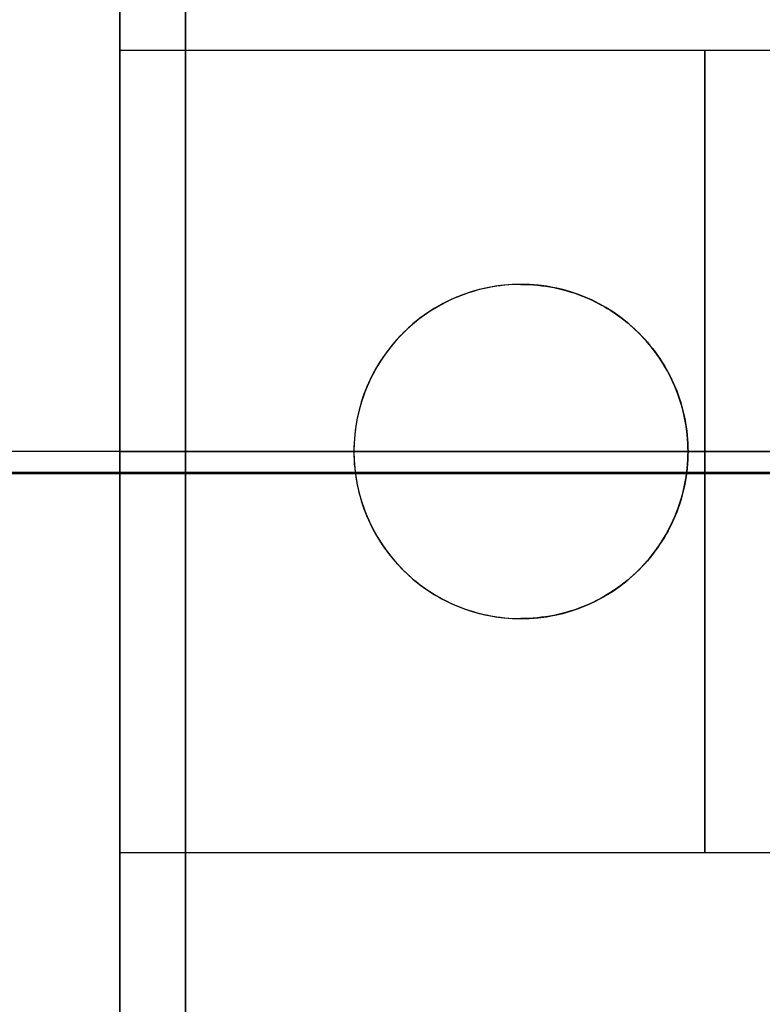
# Model space of a CAD drawing. Header units: millimetres. Extents: x -659 to 534, y -17 to 14.
# Tile 218 of 256: x 454.5 to 460.06, y -9.68 to -2.32. Entities that reach past the tile are written whole.
import ezdxf

# ---------------------------------------------------------------- set-up
doc = ezdxf.new("R2010")
doc.units = ezdxf.units.MM
doc.layers.add('METAL NEGRO', color=7, linetype='Continuous')

msp = doc.modelspace()

# ---------------------------------------------------------------- linework, layer by layer
at = {"layer": 'METAL NEGRO'}
for p, q in [((455.25, 2.9521, 16.1603), (455.25, -3.3118, 16.1603)), ((455.7404, -12.2138, 1118.0809), (455.7404, 0.7862, 1118.0809)), ((455.7404, 0.786, 1118.334), (455.7404, -12.214, 1118.3278)), ((455.25, -5.5479, 24.6603), (450, -5.5479, 24.6603)), ((455.25, -5.5479, 4.6603), (450, -5.5479, 4.6603)), ((455.25, -5.5479, 27.6603), (450, -5.5479, 27.6603)), ((455.25, -5.5479, 7.6603), (450, -5.5479, 7.6603)), ((455.25, -5.5479, 17.1603), (461.25, -5.5479, 17.1603)), ((455.25, -5.5479, 11.1603), (457, -5.5479, 11.1603)), ((455.25, -5.5479, 7.6603), (455.25, -5.5479, 11.1603)), ((455.25, -5.5479, 17.1603), (455.25, -5.5479, 24.6603)), ((457, -5.5479, 4.7942), (457, -5.5479, 11.1603)), ((459.5, -5.5479, 5.4744), (459.5, -5.5479, 11.1603)), ((459.5, -5.5479, 11.1603), (463.5575, -5.5479, 11.1603)), ((484.942, -5.7051, 1099.8309), (324.9404, -5.7051, 1099.8309)), ((455.7404, -5.714, 1118.3309), (446.7404, -5.714, 1118.3309)), ((466.7404, -5.7137, 1117.8309), (455.7404, -5.7137, 1117.8309)), ((455.7404, -5.7138, 1117.8309), (455.7404, -5.7138, 1118.3309)), ((455.25, -7.7839, 16.1603), (455.25, -14.0479, 16.1603))]:
    msp.add_line(p, q, dxfattribs=at)
at = {"layer": 'METAL NEGRO', "extrusion": (-1, 0, 0)}
for radius, start, end in [(11.5, 180, 270), (8.5, 0, 180), (8.5, 180, 0), (11.5, 270, 0)]:
    msp.add_arc((5.5479, 16.1603, -455.25), radius, start, end, dxfattribs=at)
at = {"layer": 'METAL NEGRO', "extrusion": (1, 0, 0)}
for centre, radius, start, end in [((-5.5479, 16.1603, 455.25), 11.5, 0, 90), ((-5.5479, 14.1603, 455.25), 3, 0, 180), ((-5.5479, 14.1603, 455.25), 3, 180, 0), ((-5.5479, 14.1603, 459.625), 3, 0, 180), ((-5.5479, 14.1603, 459.625), 3, 180, 0), ((-5.5479, 16.1603, 455.25), 11.5, 90, 180)]:
    msp.add_arc(centre, radius, start, end, dxfattribs=at)
at = {"layer": 'METAL NEGRO'}
for centre, start, end in [((458.25, -5.5479, 8.1136), 90, 270), ((458.25, -5.5479, 8.2811), 270, 90)]:
    msp.add_arc(centre, 1.25, start, end, dxfattribs=at)
at = {"layer": 'METAL NEGRO', "extrusion": (0, -1, 0)}
for start, end in [(270, 278.75293), (34.10278, 90), (291.68881, 325.89722)]:
    msp.add_arc((455.25, 16.1603, 5.5479), 11.5, start, end, dxfattribs=at)
at = {"layer": 'METAL NEGRO'}
for points, weights in [([(455.25, 5.9521, 16.1603), (455.25, 5.9521, 27.6603), (455.25, -5.5479, 27.6603)], [1, 0.707106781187, 1]), ([(455.25, 5.9521, 16.1603), (464.6823, 5.9521, 16.1603), (466.5277, -3.2979, 16.1603)], [1, 0.746414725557, 0.931934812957]), ([(455.25, -5.5479, 27.6603), (455.25, -17.0479, 27.6603), (455.25, -17.0479, 16.1603)], [1, 0.707106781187, 1]), ([(457, -5.5479, 4.7942), (456.1301, -5.5479, 4.6603), (455.25, -5.5479, 4.6603)], [0.944993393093, 0.969273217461, 1]), ([(464.7724, -5.5479, 9.7124), (462.7883, -5.5479, 6.7822), (459.5, -5.5479, 5.4744)], [0.861319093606, 0.836758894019, 0.889874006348]), ([(466.5277, -7.7979, 16.1603), (464.6823, -17.0479, 16.1603), (455.25, -17.0479, 16.1603)], [0.931934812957, 0.746414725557, 1])]:
    msp.add_rational_spline(points, weights, degree=2, dxfattribs=at)
for points in [[(455.7404, -12.2137, 1117.8278), (455.7404, 0.7863, 1117.834)], [(464, -2.5479, 14.1603), (455.25, -2.5479, 14.1603)], [(458.25, -4.2979, 5.129), (458.25, -4.2979, 11.4331)], [(458.25, -6.7979, 11.4331), (458.25, -6.7979, 5.129)], [(455.25, -8.5479, 14.1603), (464, -8.5479, 14.1603)]]:
    msp.add_open_spline(points, degree=1, dxfattribs=at)
for points, knots in [([(458.25, -4.2979, 5.129), (458.0897, -4.2979, 5.0854), (457.9282, -4.3293, 5.0418), (457.63, -4.4506, 4.9616), (457.4907, -4.5416, 4.9244), (457.258, -4.77, 4.8624), (457.1629, -4.909, 4.8372), (457.0339, -5.2145, 4.8031), (457, -5.38, 4.7942), (457, -5.5479, 4.7942)], [0, 0, 0, 0, 0.502799, 0.502799, 1.005599, 1.005599, 1.508398, 1.508398, 2.011198, 2.011198, 2.011198, 2.011198]), ([(458.25, -4.2979, 11.4331), (458.1664, -4.2979, 11.4331), (458.0843, -4.3062, 11.4292), (457.9233, -4.3385, 11.4148), (457.8435, -4.363, 11.4039), (457.6172, -4.4575, 11.3646), (457.48, -4.5501, 11.3285), (457.2522, -4.7779, 11.2583), (457.1594, -4.9157, 11.2237), (457.0339, -5.2161, 11.1748), (457.0001, -5.3818, 11.1603), (457, -5.6299, 11.1602), (457.0083, -5.7137, 11.1637), (457.0408, -5.875, 11.177), (457.0648, -5.9537, 11.1868), (457.1603, -6.1822, 11.224), (457.2527, -6.3186, 11.2585), (457.4815, -6.5468, 11.3289), (457.6191, -6.6391, 11.3649), (457.9191, -6.7642, 11.417), (458.0853, -6.7979, 11.4331), (458.25, -6.7979, 11.4331)], [-3.99497, -3.99497, -3.99497, -3.99497, -3.745285, -3.745285, -3.495599, -3.495599, -2.996228, -2.996228, -2.496857, -2.496857, -1.997485, -1.997485, -1.7478, -1.7478, -1.498114, -1.498114, -0.998743, -0.998743, -0.499371, -0.499371, 0, 0, 0, 0]), ([(459.5, -5.5479, 5.4744), (459.5, -5.4646, 5.4744), (459.4915, -5.3802, 5.472), (459.4584, -5.2176, 5.4627), (459.434, -5.1386, 5.4559), (459.3369, -4.9084, 5.4287), (459.2431, -4.7711, 5.4025), (459.0082, -4.5405, 5.3372), (458.8708, -4.4509, 5.2991), (458.5712, -4.3291, 5.2167), (458.4105, -4.2979, 5.1727), (458.25, -4.2979, 5.129)], [0, 0, 0, 0, 0.251313, 0.251313, 0.502626, 0.502626, 1.005253, 1.005253, 1.507879, 1.507879, 2.010505, 2.010505, 2.010505, 2.010505]), ([(458.25, -4.2979, 11.4331), (458.4171, -4.2979, 11.4331), (458.5794, -4.3308, 11.4174), (458.8838, -4.4579, 11.3644), (459.0189, -4.5491, 11.3289), (459.2484, -4.7785, 11.2581), (459.3407, -4.9157, 11.2236), (459.4665, -5.2171, 11.1746), (459.5, -5.3832, 11.1602), (459.5, -5.6304, 11.1603), (459.4916, -5.7143, 11.1638), (459.459, -5.8757, 11.1771), (459.4351, -5.9537, 11.1869), (459.3721, -6.1046, 11.2114), (459.3328, -6.1775, 11.2263), (459.2427, -6.3118, 11.2583), (459.1916, -6.374, 11.2756), (459.0192, -6.5465, 11.3288), (458.8826, -6.6383, 11.3646), (458.5803, -6.7645, 11.4172), (458.4145, -6.7979, 11.4331), (458.25, -6.7979, 11.4331)], [0, 0, 0, 0, 0.499448, 0.499448, 0.998895, 0.998895, 1.498343, 1.498343, 1.99779, 1.99779, 2.247514, 2.247514, 2.497238, 2.497238, 2.746961, 2.746961, 2.996685, 2.996685, 3.496133, 3.496133, 3.99558, 3.99558, 3.99558, 3.99558]), ([(457, -5.5479, 4.7942), (457, -5.6319, 4.7942), (457.0084, -5.7145, 4.7964), (457.0412, -5.8769, 4.8051), (457.0662, -5.9577, 4.8117), (457.1628, -6.1866, 4.8372), (457.258, -6.3257, 4.8625), (457.4906, -6.554, 4.9244), (457.6301, -6.6452, 4.9617), (457.928, -6.7663, 5.0417), (458.09, -6.7979, 5.0855), (458.25, -6.7979, 5.129)], [0, 0, 0, 0, 0.251066, 0.251066, 0.502131, 0.502131, 1.004263, 1.004263, 1.506394, 1.506394, 2.008525, 2.008525, 2.008525, 2.008525]), ([(458.25, -6.7979, 5.129), (458.41, -6.7979, 5.1726), (458.5714, -6.7665, 5.2167), (458.8698, -6.6453, 5.2988), (459.0081, -6.5551, 5.3371), (459.2419, -6.326, 5.4021), (459.3378, -6.1853, 5.4289), (459.4659, -5.8813, 5.4648), (459.5, -5.7142, 5.4744), (459.5, -5.5479, 5.4744)], [0, 0, 0, 0, 0.503256, 0.503256, 1.006512, 1.006512, 1.509768, 1.509768, 2.013024, 2.013024, 2.013024, 2.013024])]:
    msp.add_open_spline(points, degree=3, knots=knots, dxfattribs=at)

doc.saveas('drawing.dxf')
